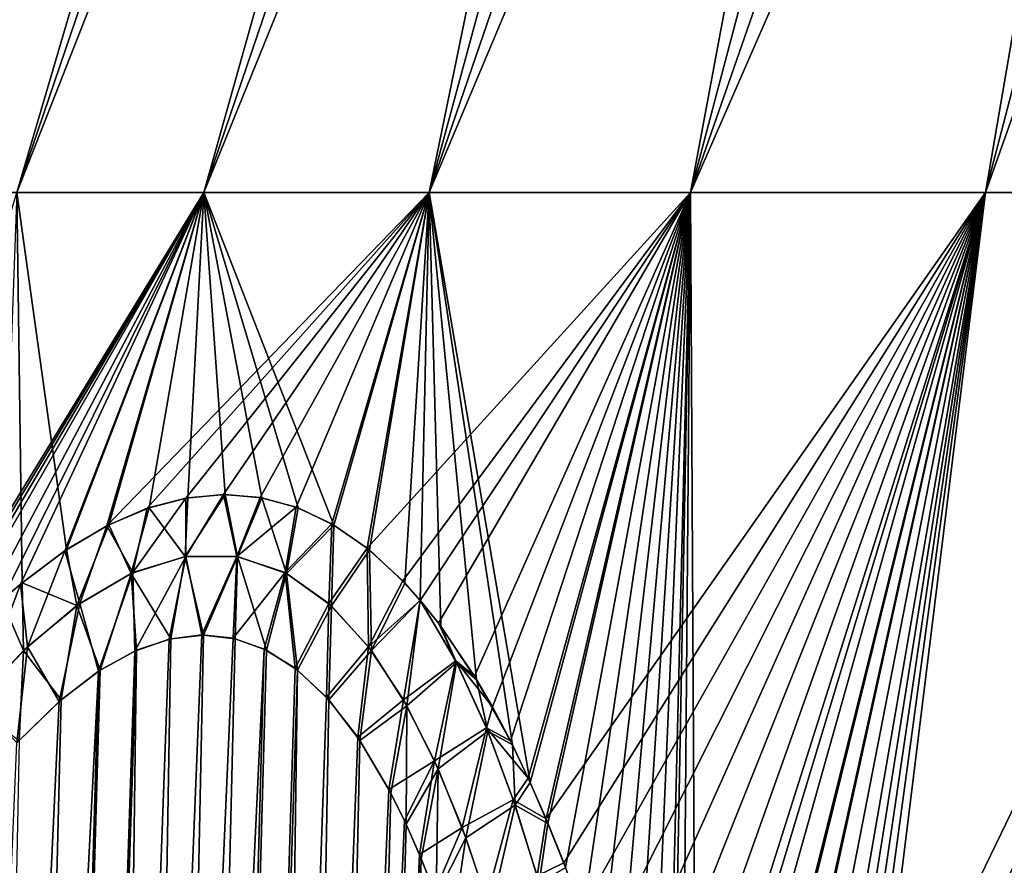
# Model space of a CAD drawing. Header units: metres. Extents: x -109 to 109, y -505 to 40.
# Tile 65 of 256: x -93.69 to -89.84, y -69.08 to -65.77. Entities that reach past the tile are written whole.
import ezdxf

# ---------------------------------------------------------------- set-up
doc = ezdxf.new("R2010")
doc.units = ezdxf.units.M
doc.layers.add('solid_K244224000C74', color=7, linetype='CONTINUOUS')

msp = doc.modelspace()

# ---------------------------------------------------------------- linework, layer by layer
at = {"layer": 'solid_K244224000C74'}
for points in [[(-95.034042, -66.448959), (-92.626282, -59.914131), (-92.602631, -59.914131, -0.873057)], [(-94.950119, -66.448959, -1.761773), (-95.034042, -66.448959), (-92.602631, -59.914131, -0.873057)], [(-94.950119, -66.448959, 1.761773), (-92.626282, -59.914131), (-95.034042, -66.448959)], [(-94.950119, -66.448959, -1.761773), (-92.531746, -59.914131, -1.743554), (-92.413841, -59.914131, -2.608938)], [(-94.699112, -66.448959, -3.507591), (-94.950119, -66.448959, -1.761773), (-92.413841, -59.914131, -2.608938)], [(-94.950119, -66.448959, -1.761773), (-92.602631, -59.914131, -0.873057), (-92.531746, -59.914131, -1.743554)], [(-94.950119, -66.448959, 1.761773), (-92.602631, -59.914131, 0.873057), (-92.626282, -59.914131)], [(-94.950119, -66.448959, 1.761773), (-92.531746, -59.914131, 1.743554), (-92.602631, -59.914131, 0.873057)], [(-94.950119, -66.448959, 1.761773), (-94.699112, -66.448959, 3.507591), (-92.531746, -59.914131, 1.743554)], [(-94.699112, -66.448959, -3.507591), (-92.24926, -59.914131, -3.466668), (-92.038483, -59.914131, -4.31423)], [(-94.283287, -66.448959, -5.221643), (-94.699112, -66.448959, -3.507591), (-92.038483, -59.914131, -4.31423)], [(-94.699112, -66.448959, -3.507591), (-92.413841, -59.914131, -2.608938), (-92.24926, -59.914131, -3.466668)], [(-94.699112, -66.448959, 3.507591), (-92.413841, -59.914131, 2.608938), (-92.531746, -59.914131, 1.743554)], [(-94.699112, -66.448959, 3.507591), (-92.24926, -59.914131, 3.466668), (-92.413841, -59.914131, 2.608938)], [(-94.699112, -66.448959, 3.507591), (-94.283287, -66.448959, 5.221643), (-92.24926, -59.914131, 3.466668)], [(-94.283287, -66.448959, -5.221643), (-91.782127, -59.914131, -5.149138), (-91.480942, -59.914131, -5.968943)], [(-93.706413, -66.448959, -6.888408), (-94.283287, -66.448959, -5.221643), (-91.480942, -59.914131, -5.968943)], [(-94.283287, -66.448959, -5.221643), (-92.038483, -59.914131, -4.31423), (-91.782127, -59.914131, -5.149138)], [(-94.283287, -66.448959, 5.221643), (-92.038483, -59.914131, 4.31423), (-92.24926, -59.914131, 3.466668)], [(-94.283287, -66.448959, 5.221643), (-91.782127, -59.914131, 5.149138), (-92.038483, -59.914131, 4.31423)], [(-94.283287, -66.448959, 5.221643), (-93.706413, -66.448959, 6.888408), (-91.782127, -59.914131, 5.149138)], [(-93.706413, -66.448959, -6.888408), (-91.480942, -59.914131, -5.968943), (-91.135818, -59.914131, -6.77124)], [(-92.973717, -66.448959, -8.49279), (-93.706413, -66.448959, -6.888408), (-91.135818, -59.914131, -6.77124)], [(-93.706413, -66.448959, 6.888408), (-91.480942, -59.914131, 5.968943), (-91.782127, -59.914131, 5.149138)], [(-93.706413, -66.448959, 6.888408), (-91.135818, -59.914131, 6.771239), (-91.480942, -59.914131, 5.968943)], [(-93.706413, -66.448959, 6.888408), (-92.973717, -66.448959, 8.49279), (-91.135818, -59.914131, 6.771239)], [(-92.973717, -66.448959, -8.49279), (-90.747772, -59.914131, -7.553675), (-90.317924, -59.914131, -8.313954)], [(-92.091827, -66.448959, -10.020261), (-92.973717, -66.448959, -8.49279), (-90.317924, -59.914131, -8.313954)], [(-92.973717, -66.448959, -8.49279), (-91.135818, -59.914131, -6.77124), (-90.747772, -59.914131, -7.553675)], [(-92.973717, -66.448959, 8.49279), (-90.747772, -59.914131, 7.553675), (-91.135818, -59.914131, 6.771239)], [(-92.973717, -66.448959, 8.49279), (-92.091827, -66.448959, 10.020261), (-90.747772, -59.914131, 7.553675)], [(-92.091827, -66.448959, -10.020261), (-89.847557, -59.914131, -9.049848), (-89.338036, -59.914131, -9.759195)], [(-91.068741, -66.448959, -11.456985), (-92.091827, -66.448959, -10.020261), (-89.338036, -59.914131, -9.759195)], [(-92.091827, -66.448959, -10.020261), (-90.317924, -59.914131, -8.313954), (-89.847557, -59.914131, -9.049848)], [(-92.091827, -66.448959, 10.020261), (-90.317932, -59.914131, 8.313954), (-90.747772, -59.914131, 7.553675)], [(-92.091827, -66.448959, 10.020261), (-89.847557, -59.914131, 9.049847), (-90.317932, -59.914131, 8.313954)], [(-92.091827, -66.448959, 10.020261), (-91.068741, -66.448959, 11.456985), (-89.847557, -59.914131, 9.049847)], [(-91.068741, -66.448959, -11.456985), (-88.790855, -59.914131, -10.439919), (-88.207626, -59.914131, -11.090019)], [(-89.913719, -66.448959, -12.789954), (-91.068741, -66.448959, -11.456985), (-88.207626, -59.914131, -11.090019)], [(-91.068741, -66.448959, -11.456985), (-89.338036, -59.914131, -9.759195), (-88.790855, -59.914131, -10.439919)], [(-91.068741, -66.448959, 11.456985), (-89.338036, -59.914131, 9.759195), (-89.847557, -59.914131, 9.049847)], [(-91.068741, -66.448959, 11.456985), (-88.790855, -59.914131, 10.439918), (-89.338036, -59.914131, 9.759195)], [(-91.068741, -66.448959, 11.456985), (-89.913719, -66.448959, 12.789954), (-88.790855, -59.914131, 10.439918)], [(-89.913719, -66.448959, -12.789954), (-88.207626, -59.914131, -11.090019), (-87.590057, -59.914131, -11.70759)], [(-88.637215, -66.448959, -14.007095), (-89.913719, -66.448959, -12.789954), (-87.590057, -59.914131, -11.70759)], [(-89.913719, -66.448959, 12.789954), (-88.207626, -59.914131, 11.090018), (-88.790855, -59.914131, 10.439918)], [(-89.913719, -66.448959, 12.789954), (-87.590057, -59.914131, 11.70759), (-88.207626, -59.914131, 11.090018)], [(-89.913719, -66.448959, 12.789954), (-88.637215, -66.448959, 14.007095), (-87.590057, -59.914131, 11.70759)], [(-94.390541, -68.765862, -7.213493), (-93.706413, -66.448959, -6.888408), (-92.973717, -66.448959, -8.49279)], [(-94.281639, -68.618233, -7.356664), (-94.390541, -68.765862, -7.213493), (-92.973717, -66.448959, -8.49279)], [(-94.175835, -68.48381, -7.498727), (-94.281639, -68.618233, -7.356664), (-92.973717, -66.448959, -8.49279)], [(-94.073074, -68.361603, -7.639307), (-94.175835, -68.48381, -7.498727), (-92.973717, -66.448959, -8.49279)], [(-93.876732, -68.150757, -7.914415), (-94.073074, -68.361603, -7.639307), (-92.973717, -66.448959, -8.49279)], [(-93.764679, -68.045128, -8.076069), (-93.876732, -68.150757, -7.914415), (-92.973717, -66.448959, -8.49279)], [(-93.691986, -67.98201, -8.182432), (-93.764679, -68.045128, -8.076069), (-92.973717, -66.448959, -8.49279)], [(-93.764557, -68.045105, 8.076316), (-93.685204, -67.976471, 8.192513), (-93.706413, -66.448959, 6.888408)], [(-93.511383, -67.846764, 8.45374), (-92.973717, -66.448959, 8.49279), (-93.706413, -66.448959, 6.888408)], [(-93.685204, -67.976471, 8.192513), (-93.511383, -67.846764, 8.45374), (-93.706413, -66.448959, 6.888408)], [(-93.518059, -67.851372, -8.44364), (-93.691986, -67.98201, -8.182432), (-92.973717, -66.448959, -8.49279)], [(-93.352867, -67.753067, -8.699399), (-93.518059, -67.851372, -8.44364), (-92.973717, -66.448959, -8.49279)], [(-93.511383, -67.846764, 8.45374), (-93.346138, -67.749695, 8.710028), (-92.973717, -66.448959, 8.49279)], [(-93.352867, -67.753067, -8.699399), (-92.973717, -66.448959, -8.49279), (-92.091827, -66.448959, -10.020261)], [(-93.195213, -67.684998, -8.951488), (-93.352867, -67.753067, -8.699399), (-92.091827, -66.448959, -10.020261)], [(-93.346138, -67.749695, 8.710028), (-93.188347, -67.682816, 8.962785), (-92.973717, -66.448959, 8.49279)], [(-93.043739, -67.644943, -9.201618), (-93.195213, -67.684998, -8.951488), (-92.091827, -66.448959, -10.020261)], [(-93.188347, -67.682816, 8.962785), (-93.036697, -67.643509, 9.213305), (-92.973717, -66.448959, 8.49279)], [(-92.896683, -67.630684, -9.451877), (-93.043739, -67.644943, -9.201618), (-92.091827, -66.448959, -10.020261)], [(-93.036697, -67.643509, 9.213305), (-92.889549, -67.630615, 9.464188), (-92.973717, -66.448959, 8.49279)], [(-92.464836, -67.750481, 10.236737), (-92.091827, -66.448959, 10.020261), (-92.973717, -66.448959, 8.49279)], [(-92.604774, -67.683197, 9.973631), (-92.464836, -67.750481, 10.236737), (-92.973717, -66.448959, 8.49279)], [(-92.745941, -67.643921, 9.717099), (-92.604774, -67.683197, 9.973631), (-92.973717, -66.448959, 8.49279)], [(-92.889549, -67.630615, 9.464188), (-92.745941, -67.643921, 9.717099), (-92.973717, -66.448959, 8.49279)], [(-92.753166, -67.642471, -9.704079), (-92.896683, -67.630684, -9.451877), (-92.091827, -66.448959, -10.020261)], [(-92.612198, -67.680504, -9.959966), (-92.753166, -67.642471, -9.704079), (-92.091827, -66.448959, -10.020261)], [(-92.47261, -67.745926, -10.221848), (-92.612198, -67.680504, -9.959966), (-92.091827, -66.448959, -10.020261)], [(-92.333702, -67.841309, -10.491881), (-92.47261, -67.745926, -10.221848), (-92.091827, -66.448959, -10.020261)], [(-92.464836, -67.750481, 10.236737), (-92.325508, -67.848007, 10.508154), (-92.091827, -66.448959, 10.020261)], [(-92.333702, -67.841309, -10.491881), (-92.091827, -66.448959, -10.020261), (-91.068741, -66.448959, -11.456985)], [(-92.194572, -67.969063, -10.772086), (-92.333702, -67.841309, -10.491881), (-91.068741, -66.448959, -11.456985)], [(-92.325508, -67.848007, 10.508154), (-92.186035, -67.97789, 10.78954), (-92.091827, -66.448959, 10.020261)], [(-92.126472, -68.04525, -10.913613), (-92.194572, -67.969063, -10.772086), (-91.068741, -66.448959, -11.456985)], [(-92.186035, -67.97789, 10.78954), (-92.12661, -68.044899, 10.91322), (-92.091827, -66.448959, 10.020261)], [(-92.12661, -68.044899, 10.91322), (-92.046082, -68.145836, 11.083667), (-92.091827, -66.448959, 10.020261)], [(-92.054741, -68.134323, -11.065127), (-92.126472, -68.04525, -10.913613), (-91.068741, -66.448959, -11.456985)], [(-91.695816, -68.758316, 11.878609), (-91.068741, -66.448959, 11.456985), (-92.091827, -66.448959, 10.020261)], [(-91.765404, -68.611244, 11.712785), (-91.695816, -68.758316, 11.878609), (-92.091827, -66.448959, 10.020261)], [(-91.905876, -68.355743, 11.391193), (-91.765404, -68.611244, 11.712785), (-92.091827, -66.448959, 10.020261)], [(-92.046082, -68.145836, 11.083667), (-91.905876, -68.355743, 11.391193), (-92.091827, -66.448959, 10.020261)], [(-91.914368, -68.34169, -11.372138), (-92.054741, -68.134323, -11.065127), (-91.068741, -66.448959, -11.456985)], [(-91.843758, -68.462357, -11.531396), (-91.914368, -68.34169, -11.372138), (-91.068741, -66.448959, -11.456985)], [(-91.773338, -68.595322, -11.694138), (-91.843758, -68.462357, -11.531396), (-91.068741, -66.448959, -11.456985)], [(-91.703468, -68.741554, -11.860211), (-91.773338, -68.595322, -11.694138), (-91.068741, -66.448959, -11.456985)], [(-91.633621, -68.900429, -12.029811), (-91.703468, -68.741554, -11.860211), (-91.068741, -66.448959, -11.456985)], [(-91.695816, -68.758316, 11.878609), (-91.626251, -68.917946, 12.047914), (-91.068741, -66.448959, 11.456985)], [(-91.633621, -68.900429, -12.029811), (-91.068741, -66.448959, -11.456985), (-89.913719, -66.448959, -12.789954)], [(-91.564407, -69.072952, -12.202489), (-91.633621, -68.900429, -12.029811), (-89.913719, -66.448959, -12.789954)], [(-91.626251, -68.917946, 12.047914), (-91.557335, -69.091202, 12.220267), (-91.068741, -66.448959, 11.456985)], [(-91.496216, -69.259827, -12.377943), (-91.564407, -69.072952, -12.202489), (-89.913719, -66.448959, -12.789954)], [(-91.557335, -69.091202, 12.220267), (-91.489464, -69.278831, 12.395395), (-91.068741, -66.448959, 11.456985)], [(-91.428528, -69.460541, -12.556407), (-91.496216, -69.259827, -12.377943), (-89.913719, -66.448959, -12.789954)], [(-91.489464, -69.278831, 12.395395), (-91.422112, -69.480324, 12.573522), (-91.068741, -66.448959, 11.456985)], [(-91.3619, -69.676208, -12.737561), (-91.428528, -69.460541, -12.556407), (-89.913719, -66.448959, -12.789954)], [(-91.422112, -69.480324, 12.573522), (-91.355835, -69.696709, 12.754309), (-91.068741, -66.448959, 11.456985)], [(-91.296661, -69.907524, -12.921204), (-91.3619, -69.676208, -12.737561), (-89.913719, -66.448959, -12.789954)], [(-91.355835, -69.696709, 12.754309), (-91.290939, -69.928635, 12.937537), (-91.068741, -66.448959, 11.456985)], [(-91.232307, -70.153992, -13.107499), (-91.296661, -69.907524, -12.921204), (-89.913719, -66.448959, -12.789954)], [(-91.290939, -69.928635, 12.937537), (-91.226944, -70.175629, 13.123375), (-91.068741, -66.448959, 11.456985)], [(-91.169395, -70.416733, -13.296161), (-91.232307, -70.153992, -13.107499), (-89.913719, -66.448959, -12.789954)], [(-91.226944, -70.175629, 13.123375), (-91.164383, -70.438828, 13.311564), (-91.068741, -66.448959, 11.456985)], [(-91.145401, -70.523781, -13.370252), (-91.169395, -70.416733, -13.296161), (-89.913719, -66.448959, -12.789954)], [(-91.164383, -70.438828, 13.311564), (-91.145393, -70.523819, 13.370276), (-91.068741, -66.448959, 11.456985)], [(-91.1082, -70.696404, -13.487009), (-91.145401, -70.523781, -13.370252), (-89.913719, -66.448959, -12.789954)], [(-91.145393, -70.523819, 13.370276), (-91.103516, -70.718903, 13.501948), (-91.068741, -66.448959, 11.456985)], [(-91.048241, -70.992523, -13.68016), (-91.1082, -70.696404, -13.487009), (-89.913719, -66.448959, -12.789954)], [(-91.103516, -70.718903, 13.501948), (-91.043884, -71.015366, 13.694631), (-91.068741, -66.448959, 11.456985)], [(-91.043884, -71.015366, 13.694631), (-89.913719, -66.448959, 12.789954), (-91.068741, -66.448959, 11.456985)], [(-90.990074, -71.306328, -13.875384), (-91.048241, -70.992523, -13.68016), (-89.913719, -66.448959, -12.789954)], [(-91.043884, -71.015366, 13.694631), (-90.986015, -71.329445, 13.88938), (-89.913719, -66.448959, 12.789954)], [(-90.990074, -71.306328, -13.875384), (-89.913719, -66.448959, -12.789954), (-88.637215, -66.448959, -14.007095)], [(-90.933899, -71.638458, -14.072536), (-90.990074, -71.306328, -13.875384), (-88.637215, -66.448959, -14.007095)], [(-90.986015, -71.329445, 13.88938), (-90.930145, -71.661797, 14.086049), (-89.913719, -66.448959, 12.789954)], [(-90.879288, -71.988449, -14.271668), (-90.933899, -71.638458, -14.072536), (-88.637215, -66.448959, -14.007095)], [(-90.930145, -71.661797, 14.086049), (-90.875824, -72.011948, 14.28469), (-89.913719, -66.448959, 12.789954)], [(-90.844009, -72.232361, -14.405425), (-90.879288, -71.988449, -14.271668), (-88.637215, -66.448959, -14.007095)], [(-90.875824, -72.011948, 14.28469), (-90.840736, -72.255928, 14.418117), (-89.913719, -66.448959, 12.789954)], [(-90.80983, -72.485237, -14.539906), (-90.844009, -72.232361, -14.405425), (-88.637215, -66.448959, -14.007095)], [(-90.840736, -72.255928, 14.418117), (-90.80674, -72.508842, 14.552266), (-89.913719, -66.448959, 12.789954)], [(-90.776527, -72.746727, -14.675123), (-90.80983, -72.485237, -14.539906), (-88.637215, -66.448959, -14.007095)], [(-90.80674, -72.508842, 14.552266), (-90.773628, -72.770355, 14.68715), (-89.913719, -66.448959, 12.789954)], [(-90.755028, -72.92363, -14.764594), (-90.776527, -72.746727, -14.675123), (-88.637215, -66.448959, -14.007095)], [(-90.773628, -72.770355, 14.68715), (-90.733917, -73.104599, 14.854449), (-89.913719, -66.448959, 12.789954)], [(-90.733917, -73.104385, -14.854365), (-90.755028, -72.92363, -14.764594), (-88.637215, -66.448959, -14.007095)], [(-89.243851, -73.114449, -16.154421), (-90.733917, -73.104385, -14.854365), (-88.637215, -66.448959, -14.007095)], [(-90.733917, -73.104599, 14.854449), (-88.637215, -66.448959, 14.007095), (-89.913719, -66.448959, 12.789954)], [(-90.733917, -73.104599, 14.854449), (-89.24379, -73.114449, 16.154469), (-88.637215, -66.448959, 14.007095)], [(-93.25164, -67.936668, -8.983559), (-93.195213, -67.684998, -8.951488), (-93.043739, -67.644943, -9.201618)], [(-93.044548, -67.873428, -9.320613), (-93.25164, -67.936668, -8.983559), (-93.043739, -67.644943, -9.201618)], [(-93.046906, -67.873657, 9.316624), (-93.036697, -67.643509, 9.213305), (-93.188347, -67.682816, 8.962785)], [(-93.046906, -67.873657, 9.316624), (-92.889549, -67.630615, 9.464188), (-93.036697, -67.643509, 9.213305)], [(-93.046906, -67.873657, 9.316624), (-92.841843, -67.873772, 9.671823), (-92.889549, -67.630615, 9.464188)], [(-93.044548, -67.873428, -9.320613), (-93.043739, -67.644943, -9.201618), (-92.896683, -67.630684, -9.451877)], [(-92.844048, -67.873329, -9.667867), (-93.044548, -67.873428, -9.320613), (-92.896683, -67.630684, -9.451877)], [(-92.844048, -67.873329, -9.667867), (-92.896683, -67.630684, -9.451877), (-92.753166, -67.642471, -9.704079)], [(-92.841843, -67.873772, 9.671823), (-92.745941, -67.643921, 9.717099), (-92.889549, -67.630615, 9.464188)], [(-92.844048, -67.873329, -9.667867), (-92.753166, -67.642471, -9.704079), (-92.612198, -67.680504, -9.959966)], [(-92.841843, -67.873772, 9.671823), (-92.649681, -67.939964, 10.027305), (-92.745941, -67.643921, 9.717099)], [(-92.649681, -67.939964, 10.027305), (-92.604774, -67.683197, 9.973631), (-92.745941, -67.643921, 9.717099)], [(-93.25164, -67.936668, -8.983559), (-93.352867, -67.753067, -8.699399), (-93.195213, -67.684998, -8.951488)], [(-93.258698, -67.940002, 8.972465), (-93.188347, -67.682816, 8.962785), (-93.346138, -67.749695, 8.710028)], [(-93.258698, -67.940002, 8.972465), (-93.046906, -67.873657, 9.316624), (-93.188347, -67.682816, 8.962785)], [(-92.655739, -67.936775, -10.01572), (-92.844048, -67.873329, -9.667867), (-92.612198, -67.680504, -9.959966)], [(-92.655739, -67.936775, -10.01572), (-92.612198, -67.680504, -9.959966), (-92.47261, -67.745926, -10.221848)], [(-92.649681, -67.939964, 10.027305), (-92.464836, -67.750481, 10.236737), (-92.604774, -67.683197, 9.973631)], [(-93.459435, -68.057671, -8.664906), (-93.518059, -67.851372, -8.44364), (-93.352867, -67.753067, -8.699399)], [(-93.471214, -68.065987, 8.647341), (-93.346138, -67.749695, 8.710028), (-93.511383, -67.846764, 8.45374)], [(-93.471214, -68.065987, 8.647341), (-93.258698, -67.940002, 8.972465), (-93.346138, -67.749695, 8.710028)], [(-93.25164, -67.936668, -8.983559), (-93.459435, -68.057671, -8.664906), (-93.352867, -67.753067, -8.699399)], [(-92.48365, -68.05764, -10.355006), (-92.655739, -67.936775, -10.01572), (-92.47261, -67.745926, -10.221848)], [(-92.649681, -67.939964, 10.027305), (-92.474411, -68.066132, 10.373896), (-92.464836, -67.750481, 10.236737)], [(-92.48365, -68.05764, -10.355006), (-92.47261, -67.745926, -10.221848), (-92.333702, -67.841309, -10.491881)], [(-92.474411, -68.066132, 10.373896), (-92.325508, -67.848007, 10.508154), (-92.464836, -67.750481, 10.236737)], [(-93.471214, -68.065987, 8.647341), (-93.511383, -67.846764, 8.45374), (-93.685204, -67.976471, 8.192513)], [(-92.329178, -68.226974, -10.680029), (-92.48365, -68.05764, -10.355006), (-92.333702, -67.841309, -10.491881)], [(-92.474411, -68.066132, 10.373896), (-92.317703, -68.242111, 10.705027), (-92.325508, -67.848007, 10.508154)], [(-92.329178, -68.226974, -10.680029), (-92.333702, -67.841309, -10.491881), (-92.194572, -67.969063, -10.772086)], [(-92.317703, -68.242111, 10.705027), (-92.186035, -67.97789, 10.78954), (-92.325508, -67.848007, 10.508154)], [(-93.663689, -68.226891, -8.368567), (-93.691986, -67.98201, -8.182432), (-93.518059, -67.851372, -8.44364)], [(-93.459435, -68.057671, -8.664906), (-93.663689, -68.226891, -8.368567), (-93.518059, -67.851372, -8.44364)], [(-93.258698, -67.940002, 8.972465), (-93.10247, -68.195374, 9.29456), (-93.046906, -67.873657, 9.316624)], [(-93.044548, -67.873428, -9.320613), (-93.243515, -68.243507, -9.065194), (-93.25164, -67.936668, -8.983559)], [(-93.044548, -67.873428, -9.320613), (-93.109642, -68.197174, -9.28267), (-93.243515, -68.243507, -9.065194)], [(-93.044548, -67.873428, -9.320613), (-92.982071, -68.180771, -9.498561), (-93.109642, -68.197174, -9.28267)], [(-93.046906, -67.873657, 9.316624), (-93.10247, -68.195374, 9.29456), (-92.974686, -68.180893, 9.511346)], [(-93.046906, -67.873657, 9.316624), (-92.974686, -68.180893, 9.511346), (-92.841843, -67.873772, 9.671823)], [(-92.844048, -67.873329, -9.667867), (-92.982071, -68.180771, -9.498561), (-93.044548, -67.873428, -9.320613)], [(-92.844048, -67.873329, -9.667867), (-92.85862, -68.193573, -9.716348), (-92.982071, -68.180771, -9.498561)], [(-92.841843, -67.873772, 9.671823), (-92.974686, -68.180893, 9.511346), (-92.850777, -68.195297, 9.730494)], [(-92.655739, -67.936775, -10.01572), (-92.85862, -68.193573, -9.716348), (-92.844048, -67.873329, -9.667867)], [(-92.841843, -67.873772, 9.671823), (-92.850777, -68.195297, 9.730494), (-92.728615, -68.240273, 9.956048)], [(-92.841843, -67.873772, 9.671823), (-92.728615, -68.240273, 9.956048), (-92.649681, -67.939964, 10.027305)], [(-93.471214, -68.065987, 8.647341), (-93.37944, -68.318863, 8.853133), (-93.258698, -67.940002, 8.972465)], [(-93.25164, -67.936668, -8.983559), (-93.386154, -68.322998, -8.842861), (-93.459435, -68.057671, -8.664906)], [(-93.25164, -67.936668, -8.983559), (-93.243515, -68.243507, -9.065194), (-93.386154, -68.322998, -8.842861)], [(-93.258698, -67.940002, 8.972465), (-93.37944, -68.318863, 8.853133), (-93.236687, -68.240364, 9.076063)], [(-93.258698, -67.940002, 8.972465), (-93.236687, -68.240364, 9.076063), (-93.10247, -68.195374, 9.29456)], [(-92.655739, -67.936775, -10.01572), (-92.737267, -68.236198, -9.939752), (-92.85862, -68.193573, -9.716348)], [(-92.655739, -67.936775, -10.01572), (-92.616089, -68.311264, -10.173019), (-92.737267, -68.236198, -9.939752)], [(-92.649681, -67.939964, 10.027305), (-92.728615, -68.240273, 9.956048), (-92.606804, -68.318855, 10.191381)], [(-92.48365, -68.05764, -10.355006), (-92.616089, -68.311264, -10.173019), (-92.655739, -67.936775, -10.01572)], [(-92.649681, -67.939964, 10.027305), (-92.606804, -68.318855, 10.191381), (-92.474411, -68.066132, 10.373896)], [(-93.861626, -68.434776, -8.095856), (-93.764679, -68.045128, -8.076069), (-93.691986, -67.98201, -8.182432)], [(-93.663689, -68.226891, -8.368567), (-93.861626, -68.434776, -8.095856), (-93.691986, -67.98201, -8.182432)], [(-93.679619, -68.242073, 8.3461), (-93.685204, -67.976471, 8.192513), (-93.764557, -68.045105, 8.076316)], [(-93.679619, -68.242073, 8.3461), (-93.471214, -68.065987, 8.647341), (-93.685204, -67.976471, 8.192513)], [(-92.329178, -68.226974, -10.680029), (-92.194572, -67.969063, -10.772086), (-92.126472, -68.04525, -10.913613)], [(-92.317703, -68.242111, 10.705027), (-92.12661, -68.044899, 10.91322), (-92.186035, -67.97789, 10.78954)], [(-93.8815, -68.457825, 8.069182), (-93.679619, -68.242073, 8.3461), (-93.764557, -68.045105, 8.076316)], [(-93.679619, -68.242073, 8.3461), (-93.532532, -68.434822, 8.623943), (-93.471214, -68.065987, 8.647341)], [(-93.459435, -68.057671, -8.664906), (-93.539917, -68.441078, -8.613121), (-93.663689, -68.226891, -8.368567)], [(-93.459435, -68.057671, -8.664906), (-93.386154, -68.322998, -8.842861), (-93.539917, -68.441078, -8.613121)], [(-93.471214, -68.065987, 8.647341), (-93.532532, -68.434822, 8.623943), (-93.37944, -68.318863, 8.853133)], [(-92.48365, -68.05764, -10.355006), (-92.493988, -68.424515, -10.419593), (-92.616089, -68.311264, -10.173019)], [(-92.474411, -68.066132, 10.373896), (-92.606804, -68.318855, 10.191381), (-92.484634, -68.43502, 10.439013)], [(-92.329178, -68.226974, -10.680029), (-92.493988, -68.424515, -10.419593), (-92.48365, -68.05764, -10.355006)], [(-92.474411, -68.066132, 10.373896), (-92.484634, -68.43502, 10.439013), (-92.317703, -68.242111, 10.705027)], [(-92.191948, -68.434776, -10.987836), (-92.329178, -68.226974, -10.680029), (-92.126472, -68.04525, -10.913613)], [(-92.317703, -68.242111, 10.705027), (-92.178886, -68.45797, 11.018247), (-92.12661, -68.044899, 10.91322)], [(-92.191948, -68.434776, -10.987836), (-92.126472, -68.04525, -10.913613), (-91.987427, -68.282066, -11.239555)], [(-92.178886, -68.45797, 11.018247), (-91.984535, -68.287842, 11.246629), (-92.12661, -68.044899, 10.91322)], [(-91.984535, -68.287842, 11.246629), (-92.046082, -68.145836, 11.083667), (-92.12661, -68.044899, 10.91322)], [(-91.987427, -68.282066, -11.239555), (-92.126472, -68.04525, -10.913613), (-92.054741, -68.134323, -11.065127)], [(-91.987427, -68.282066, -11.239555), (-92.054741, -68.134323, -11.065127), (-91.914368, -68.34169, -11.372138)], [(-91.984535, -68.287842, 11.246629), (-91.905876, -68.355743, 11.391193), (-92.046082, -68.145836, 11.083667)], [(-94.380264, -102.819321, -9.522743), (-92.982071, -68.180771, -9.498561), (-92.85862, -68.193573, -9.716348)], [(-94.380264, -102.819321, -9.522743), (-93.109642, -68.197174, -9.28267), (-92.982071, -68.180771, -9.498561)], [(-94.380264, -102.819321, -9.522743), (-92.85862, -68.193573, -9.716348), (-92.737267, -68.236198, -9.939752)], [(-94.380264, -102.819321, -9.522743), (-93.243515, -68.243507, -9.065194), (-93.109642, -68.197174, -9.28267)], [(-93.687553, -102.819359, 10.722473), (-92.974686, -68.180893, 9.511346), (-93.10247, -68.195374, 9.29456)], [(-93.687553, -102.819359, 10.722473), (-92.850777, -68.195297, 9.730494), (-92.974686, -68.180893, 9.511346)], [(-93.687553, -102.819359, 10.722473), (-92.728615, -68.240273, 9.956048), (-92.850777, -68.195297, 9.730494)], [(-93.687553, -102.819359, 10.722473), (-93.10247, -68.195374, 9.29456), (-93.236687, -68.240364, 9.076063)], [(-93.687683, -102.819366, -10.722225), (-94.380264, -102.819321, -9.522743), (-92.737267, -68.236198, -9.939752)], [(-93.663689, -68.226891, -8.368567), (-93.705437, -68.602379, -8.376331), (-93.861626, -68.434776, -8.095856)], [(-93.663689, -68.226891, -8.368567), (-93.539917, -68.441078, -8.613121), (-93.705437, -68.602379, -8.376331)], [(-93.687683, -102.819366, -10.722225), (-92.737267, -68.236198, -9.939752), (-92.616089, -68.311264, -10.173019)], [(-92.329178, -68.226974, -10.680029), (-92.371216, -68.581078, -10.680666), (-92.493988, -68.424515, -10.419593)], [(-92.191948, -68.434776, -10.987836), (-92.371216, -68.581078, -10.680666), (-92.329178, -68.226974, -10.680029)], [(-94.380264, -102.819321, -9.522743), (-93.386154, -68.322998, -8.842861), (-93.243515, -68.243507, -9.065194)], [(-94.380058, -102.819336, 9.523075), (-93.236687, -68.240364, 9.076063), (-93.37944, -68.318863, 8.853133)], [(-94.380058, -102.819336, 9.523075), (-93.687553, -102.819359, 10.722473), (-93.236687, -68.240364, 9.076063)], [(-93.8815, -68.457825, 8.069182), (-93.697311, -68.593391, 8.3877), (-93.679619, -68.242073, 8.3461)], [(-93.679619, -68.242073, 8.3461), (-93.697311, -68.593391, 8.3877), (-93.532532, -68.434822, 8.623943)], [(-93.687553, -102.819359, 10.722473), (-92.606804, -68.318855, 10.191381), (-92.728615, -68.240273, 9.956048)], [(-92.317703, -68.242111, 10.705027), (-92.484634, -68.43502, 10.439013), (-92.362297, -68.593857, 10.700157)], [(-92.317703, -68.242111, 10.705027), (-92.362297, -68.593857, 10.700157), (-92.178886, -68.45797, 11.018247)], [(-93.687683, -102.819366, -10.722225), (-92.616089, -68.311264, -10.173019), (-92.493988, -68.424515, -10.419593)], [(-92.070396, -68.672935, -11.278192), (-92.191948, -68.434776, -10.987836), (-91.987427, -68.282066, -11.239555)], [(-92.178886, -68.45797, 11.018247), (-92.056252, -68.704361, 11.313187), (-91.984535, -68.287842, 11.246629)], [(-92.070396, -68.672935, -11.278192), (-91.987427, -68.282066, -11.239555), (-91.867271, -68.544106, -11.541298)], [(-92.056252, -68.704361, 11.313187), (-91.862114, -68.55661, 11.554717), (-91.984535, -68.287842, 11.246629)], [(-91.987427, -68.282066, -11.239555), (-91.914368, -68.34169, -11.372138), (-91.843758, -68.462357, -11.531396)], [(-91.867271, -68.544106, -11.541298), (-91.987427, -68.282066, -11.239555), (-91.843758, -68.462357, -11.531396)], [(-91.862114, -68.55661, 11.554717), (-91.905876, -68.355743, 11.391193), (-91.984535, -68.287842, 11.246629)], [(-95.161568, -102.718796, -8.376284), (-93.539917, -68.441078, -8.613121), (-93.386154, -68.322998, -8.842861)], [(-94.380264, -102.819321, -9.522743), (-95.161568, -102.718796, -8.376284), (-93.386154, -68.322998, -8.842861)], [(-94.380058, -102.819336, 9.523075), (-93.37944, -68.318863, 8.853133), (-93.532532, -68.434822, 8.623943)], [(-93.687553, -102.819359, 10.722473), (-93.085175, -102.718887, 11.972528), (-92.606804, -68.318855, 10.191381)], [(-93.085175, -102.718887, 11.972528), (-92.484634, -68.43502, 10.439013), (-92.606804, -68.318855, 10.191381)], [(-91.862114, -68.55661, 11.554717), (-91.765404, -68.611244, 11.712785), (-91.905876, -68.355743, 11.391193)], [(-93.687683, -102.819366, -10.722225), (-92.493988, -68.424515, -10.419593), (-92.371216, -68.581078, -10.680666)], [(-95.161568, -102.718796, -8.376284), (-93.705437, -68.602379, -8.376331), (-93.539917, -68.441078, -8.613121)], [(-94.380058, -102.819336, 9.523075), (-93.532532, -68.434822, 8.623943), (-93.697311, -68.593391, 8.3877)], [(-93.085175, -102.718887, 11.972528), (-92.362297, -68.593857, 10.700157), (-92.484634, -68.43502, 10.439013)], [(-92.191948, -68.434776, -10.987836), (-92.248749, -68.785385, -10.956002), (-92.371216, -68.581078, -10.680666)], [(-92.178886, -68.45797, 11.018247), (-92.362297, -68.593857, 10.700157), (-92.240982, -68.800034, 10.974003)], [(-92.070396, -68.672935, -11.278192), (-92.248749, -68.785385, -10.956002), (-92.191948, -68.434776, -10.987836)], [(-92.178886, -68.45797, 11.018247), (-92.240982, -68.800034, 10.974003), (-92.181175, -68.921768, 11.115128)], [(-92.178886, -68.45797, 11.018247), (-92.181175, -68.921768, 11.115128), (-92.056252, -68.704361, 11.313187)], [(-91.867271, -68.544106, -11.541298), (-91.843758, -68.462357, -11.531396), (-91.773338, -68.595322, -11.694138)], [(-91.962601, -68.934395, -11.551952), (-92.070396, -68.672935, -11.278192), (-91.867271, -68.544106, -11.541298)], [(-91.962601, -68.934395, -11.551952), (-91.867271, -68.544106, -11.541298), (-91.761871, -68.825783, -11.823668)], [(-91.867271, -68.544106, -11.541298), (-91.773338, -68.595322, -11.694138), (-91.703468, -68.741554, -11.860211)], [(-91.761871, -68.825783, -11.823668), (-91.867271, -68.544106, -11.541298), (-91.703468, -68.741554, -11.860211)], [(-93.687683, -102.819366, -10.722225), (-92.371216, -68.581078, -10.680666), (-92.248749, -68.785385, -10.956002)], [(-92.056252, -68.704361, 11.313187), (-91.94783, -68.974686, 11.590897), (-91.862114, -68.55661, 11.554717)], [(-91.94783, -68.974686, 11.590897), (-91.755066, -68.846176, 11.842637), (-91.862114, -68.55661, 11.554717)], [(-91.755066, -68.846176, 11.842637), (-91.765404, -68.611244, 11.712785), (-91.862114, -68.55661, 11.554717)], [(-93.085175, -102.718887, 11.972528), (-92.240982, -68.800034, 10.974003), (-92.362297, -68.593857, 10.700157)], [(-91.755066, -68.846176, 11.842637), (-91.695816, -68.758316, 11.878609), (-91.765404, -68.611244, 11.712785)], [(-92.070396, -68.672935, -11.278192), (-92.18837, -68.906487, -11.097928), (-92.248749, -68.785385, -10.956002)], [(-92.070396, -68.672935, -11.278192), (-92.128746, -69.040367, -11.242518), (-92.18837, -68.906487, -11.097928)], [(-91.962601, -68.934395, -11.551952), (-92.128746, -69.040367, -11.242518), (-92.070396, -68.672935, -11.278192)], [(-92.056252, -68.704361, 11.313187), (-92.181175, -68.921768, 11.115128), (-92.122147, -69.056381, 11.258823)], [(-92.056252, -68.704361, 11.313187), (-92.122147, -69.056381, 11.258823), (-92.064003, -69.203941, 11.404958)], [(-92.056252, -68.704361, 11.313187), (-92.064003, -69.203941, 11.404958), (-91.94783, -68.974686, 11.590897)], [(-91.761871, -68.825783, -11.823668), (-91.703468, -68.741554, -11.860211), (-91.633621, -68.900429, -12.029811)], [(-91.755066, -68.846176, 11.842637), (-91.626251, -68.917946, 12.047914), (-91.695816, -68.758316, 11.878609)], [(-93.687683, -102.819366, -10.722225), (-92.248749, -68.785385, -10.956002), (-92.18837, -68.906487, -11.097928)], [(-93.085175, -102.718887, 11.972528), (-92.181175, -68.921768, 11.115128), (-92.240982, -68.800034, 10.974003)], [(-91.866783, -69.214302, -11.810478), (-91.962601, -68.934395, -11.551952), (-91.761871, -68.825783, -11.823668)], [(-91.94783, -68.974686, 11.590897), (-91.851601, -69.263504, 11.852982), (-91.755066, -68.846176, 11.842637)], [(-91.866783, -69.214302, -11.810478), (-91.761871, -68.825783, -11.823668), (-91.669006, -69.12294, -12.08883)], [(-91.851601, -69.263504, 11.852982), (-91.660919, -69.151299, 12.112781), (-91.755066, -68.846176, 11.842637)], [(-91.669006, -69.12294, -12.08883), (-91.761871, -68.825783, -11.823668), (-91.633621, -68.900429, -12.029811)], [(-91.660919, -69.151299, 12.112781), (-91.626251, -68.917946, 12.047914), (-91.755066, -68.846176, 11.842637)], [(-93.687683, -102.819366, -10.722225), (-92.18837, -68.906487, -11.097928), (-92.128746, -69.040367, -11.242518)], [(-93.085175, -102.718887, 11.972528), (-92.122147, -69.056381, 11.258823), (-92.181175, -68.921768, 11.115128)], [(-91.669006, -69.12294, -12.08883), (-91.633621, -68.900429, -12.029811), (-91.564407, -69.072952, -12.202489)], [(-91.660919, -69.151299, 12.112781), (-91.557335, -69.091202, 12.220267), (-91.626251, -68.917946, 12.047914)], [(-91.962601, -68.934395, -11.551952), (-92.070213, -69.187622, -11.389149), (-92.128746, -69.040367, -11.242518)], [(-91.866783, -69.214302, -11.810478), (-92.070213, -69.187622, -11.389149), (-91.962601, -68.934395, -11.551952)], [(-91.94783, -68.974686, 11.590897), (-92.064003, -69.203941, 11.404958), (-92.007034, -69.364975, 11.553037)], [(-91.94783, -68.974686, 11.590897), (-92.007034, -69.364975, 11.553037), (-91.851601, -69.263504, 11.852982)], [(-93.085228, -102.718903, -11.972405), (-93.687683, -102.819366, -10.722225), (-92.128746, -69.040367, -11.242518)], [(-93.085228, -102.718903, -11.972405), (-92.128746, -69.040367, -11.242518), (-92.070213, -69.187622, -11.389149)], [(-93.085175, -102.718887, 11.972528), (-92.064003, -69.203941, 11.404958), (-92.122147, -69.056381, 11.258823)], [(-91.669006, -69.12294, -12.08883), (-91.564407, -69.072952, -12.202489), (-91.496216, -69.259827, -12.377943)]]:
    msp.add_3dface(points, dxfattribs=at)

doc.saveas('drawing.dxf')
